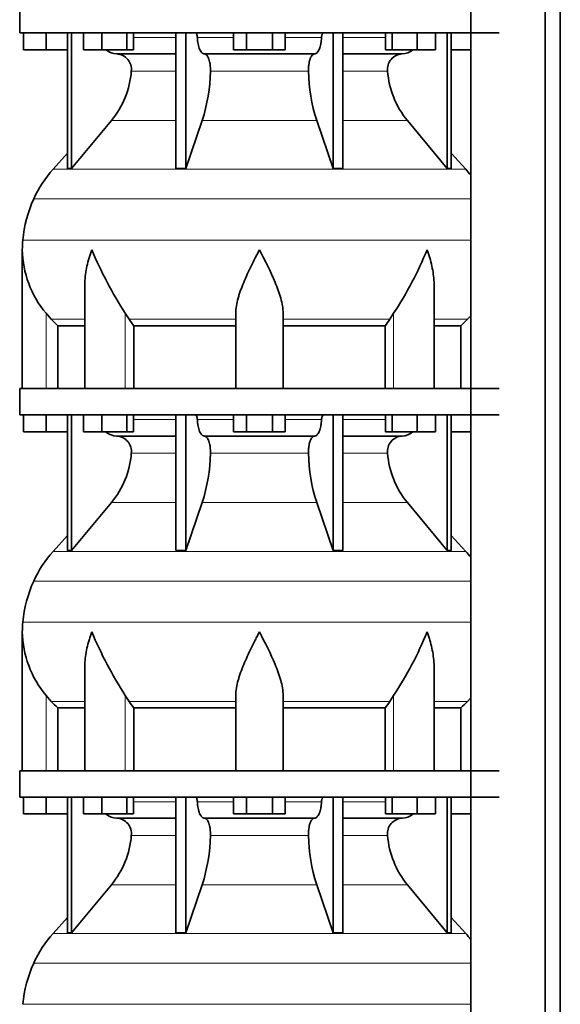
# Model space of a CAD drawing. Header units: millimetres. Extents: x 148 to 904, y -3609 to 2379.
# Tile 21 of 28: x 164 to 369, y 387 to 760. Entities that reach past the tile are written whole.
import ezdxf

# ---------------------------------------------------------------- set-up
doc = ezdxf.new("R2010")
doc.units = ezdxf.units.MM
doc.layers.add('MID_134-17', color=7, linetype='Continuous')
doc.layers.add('VSI134_DIFFUSORE', color=7, linetype='Continuous')

# ---------------------------------------------------------------- blocks, each defined once
blk = doc.blocks.new('SE')
at = {"layer": 'MID_134-17', "color": 7, "linetype": 'Continuous', "lineweight": 35}
for p, q in [((334.95, 1800.18), (334.95, -681.32)), ((363.09, -681.32), (363.09, 1800.18)), ((368.89, -681.32), (368.89, 1800.18)), ((334.88, 755.18), (334.88, 620.18)), ((334.88, 610.18), (334.88, 475.18)), ((334.88, 465.18), (334.88, 330.18))]:
    blk.add_line(p, q, dxfattribs=at)
at = {"layer": 'VSI134_DIFFUSORE', "color": 7, "linetype": 'Continuous', "lineweight": 35}
for p, q in [((163.69, 765.18), (163.69, 755.18)), ((163.69, 755.18), (345.69, 755.18)), ((165.19, 748.78), (165.19, 755.18)), ((165.19, 748.78), (165.19, 755.18)), ((173.69, 748.78), (173.69, 755.18)), ((181.86, 755.18), (181.86, 703.73)), ((183.39, 755.18), (183.39, 703.73)), ((187.93, 748.78), (187.93, 755.18)), ((194.87, 748.78), (194.87, 755.18)), ((204.35, 748.78), (204.35, 755.18)), ((206.89, 748.78), (206.89, 755.18)), ((222.99, 755.18), (222.99, 703.73)), ((226.69, 755.18), (226.69, 703.73)), ((244.87, 748.78), (244.87, 755.18)), ((249.78, 748.78), (249.78, 755.18)), ((259.6, 748.78), (259.6, 755.18)), ((264.5, 748.78), (264.5, 755.18)), ((282.69, 755.18), (282.69, 703.73)), ((286.39, 755.18), (286.39, 703.73)), ((302.48, 748.78), (302.48, 755.18)), ((305.03, 748.78), (305.03, 755.18)), ((314.51, 748.78), (314.51, 755.18)), ((321.45, 748.78), (321.45, 755.18)), ((325.99, 755.18), (325.99, 703.73)), ((327.52, 755.18), (327.52, 703.73)), ((173.69, 748.78), (165.19, 748.78)), ((181.86, 748.78), (173.69, 748.78)), ((194.87, 748.78), (187.93, 748.78)), ((204.35, 748.78), (194.87, 748.78)), ((206.89, 748.78), (204.35, 748.78)), ((249.78, 748.78), (244.87, 748.78)), ((259.6, 748.78), (249.78, 748.78)), ((264.5, 748.78), (259.6, 748.78)), ((305.03, 748.78), (302.48, 748.78)), ((314.51, 748.78), (305.03, 748.78)), ((321.45, 748.78), (314.51, 748.78)), ((334.88, 748.78), (327.52, 748.78)), ((200.52, 747.18), (222.99, 747.18)), ((233.78, 747.18), (275.6, 747.18)), ((286.39, 747.18), (308.86, 747.18)), ((183.39, 703.73), (198.55, 721.94)), ((226.69, 703.73), (232.97, 721.94)), ((276.41, 721.94), (282.69, 703.73)), ((310.83, 721.94), (325.99, 703.73)), ((181.86, 709.5), (176.39, 703.43)), ((332.99, 703.43), (327.52, 709.5)), ((181.86, 703.73), (183.39, 703.73)), ((222.99, 703.73), (226.69, 703.73)), ((282.69, 703.73), (286.39, 703.73)), ((325.99, 703.73), (327.52, 703.73)), ((164.69, 672.92), (164.69, 620.18)), ((188.41, 659.54), (188.41, 620.18)), ((320.97, 620.18), (320.97, 659.54)), ((175.7, 646.48), (173.69, 648.78)), ((205.2, 646.48), (203.78, 648.78)), ((245.69, 620.18), (245.69, 648.78)), ((263.69, 620.18), (263.69, 648.78)), ((305.6, 648.78), (304.18, 646.48)), ((334.88, 647.86), (333.68, 646.48)), ((178.22, 644.04), (188.41, 644.04)), ((178.22, 620.18), (178.22, 644.04)), ((206.98, 644.04), (245.69, 644.04)), ((206.98, 620.18), (206.98, 644.04)), ((263.69, 644.04), (302.4, 644.04)), ((302.4, 644.04), (302.4, 620.18)), ((320.97, 644.04), (331.16, 644.04)), ((331.16, 644.04), (331.16, 620.18)), ((163.69, 620.18), (345.69, 620.18)), ((163.69, 620.18), (163.69, 610.18)), ((163.69, 610.18), (345.69, 610.18)), ((165.19, 603.78), (165.19, 610.18)), ((165.19, 603.78), (165.19, 610.18)), ((173.69, 603.78), (173.69, 610.18)), ((181.86, 610.18), (181.86, 558.73)), ((183.39, 610.18), (183.39, 558.73)), ((187.93, 603.78), (187.93, 610.18)), ((194.87, 603.78), (194.87, 610.18)), ((204.35, 603.78), (204.35, 610.18)), ((206.89, 603.78), (206.89, 610.18)), ((222.99, 610.18), (222.99, 558.73)), ((226.69, 610.18), (226.69, 558.73)), ((244.87, 603.78), (244.87, 610.18)), ((249.78, 603.78), (249.78, 610.18)), ((259.6, 603.78), (259.6, 610.18)), ((264.5, 603.78), (264.5, 610.18)), ((282.69, 610.18), (282.69, 558.73)), ((286.39, 610.18), (286.39, 558.73)), ((302.48, 603.78), (302.48, 610.18)), ((305.03, 603.78), (305.03, 610.18)), ((314.51, 603.78), (314.51, 610.18)), ((321.45, 603.78), (321.45, 610.18)), ((325.99, 610.18), (325.99, 558.73)), ((327.52, 610.18), (327.52, 558.73)), ((173.69, 603.78), (165.19, 603.78)), ((181.86, 603.78), (173.69, 603.78)), ((194.87, 603.78), (187.93, 603.78)), ((204.35, 603.78), (194.87, 603.78)), ((200.52, 602.18), (222.99, 602.18)), ((206.89, 603.78), (204.35, 603.78)), ((233.78, 602.18), (275.6, 602.18)), ((249.78, 603.78), (244.87, 603.78)), ((259.6, 603.78), (249.78, 603.78)), ((264.5, 603.78), (259.6, 603.78)), ((286.39, 602.18), (308.86, 602.18)), ((305.03, 603.78), (302.48, 603.78)), ((314.51, 603.78), (305.03, 603.78)), ((321.45, 603.78), (314.51, 603.78)), ((334.88, 603.78), (327.52, 603.78)), ((183.39, 558.73), (198.55, 576.94)), ((226.69, 558.73), (232.97, 576.94)), ((276.41, 576.94), (282.69, 558.73)), ((310.83, 576.94), (325.99, 558.73)), ((181.86, 564.5), (176.39, 558.43)), ((332.99, 558.43), (327.52, 564.5)), ((181.86, 558.73), (183.39, 558.73)), ((222.99, 558.73), (226.69, 558.73)), ((282.69, 558.73), (286.39, 558.73)), ((325.99, 558.73), (327.52, 558.73)), ((164.69, 527.92), (164.69, 475.18)), ((188.41, 514.54), (188.41, 475.18)), ((320.97, 475.18), (320.97, 514.54)), ((175.7, 501.48), (173.69, 503.78)), ((205.2, 501.48), (203.78, 503.78)), ((245.69, 475.18), (245.69, 503.78)), ((263.69, 475.18), (263.69, 503.78)), ((305.6, 503.78), (304.18, 501.48)), ((334.88, 502.86), (333.68, 501.48)), ((178.22, 499.04), (188.41, 499.04)), ((178.22, 475.18), (178.22, 499.04)), ((206.98, 499.04), (245.69, 499.04)), ((206.98, 475.18), (206.98, 499.04)), ((263.69, 499.04), (302.4, 499.04)), ((302.4, 499.04), (302.4, 475.18)), ((320.97, 499.04), (331.16, 499.04)), ((331.16, 499.04), (331.16, 475.18)), ((163.69, 475.18), (345.69, 475.18)), ((163.69, 475.18), (163.69, 465.18)), ((163.69, 465.18), (345.69, 465.18)), ((165.19, 458.78), (165.19, 465.18)), ((165.19, 458.78), (165.19, 465.18)), ((173.69, 458.78), (173.69, 465.18)), ((181.86, 465.18), (181.86, 413.73)), ((183.39, 465.18), (183.39, 413.73)), ((187.93, 458.78), (187.93, 465.18)), ((194.87, 458.78), (194.87, 465.18)), ((204.35, 458.78), (204.35, 465.18)), ((206.89, 458.78), (206.89, 465.18)), ((222.99, 465.18), (222.99, 413.73)), ((226.69, 465.18), (226.69, 413.73)), ((244.87, 458.78), (244.87, 465.18)), ((249.78, 458.78), (249.78, 465.18)), ((259.6, 458.78), (259.6, 465.18)), ((264.5, 458.78), (264.5, 465.18)), ((282.69, 465.18), (282.69, 413.73)), ((286.39, 465.18), (286.39, 413.73)), ((302.48, 458.78), (302.48, 465.18)), ((305.03, 458.78), (305.03, 465.18)), ((314.51, 458.78), (314.51, 465.18)), ((321.45, 458.78), (321.45, 465.18)), ((325.99, 465.18), (325.99, 413.73)), ((327.52, 465.18), (327.52, 413.73)), ((173.69, 458.78), (165.19, 458.78)), ((181.86, 458.78), (173.69, 458.78)), ((194.87, 458.78), (187.93, 458.78)), ((204.35, 458.78), (194.87, 458.78)), ((200.52, 457.18), (222.99, 457.18)), ((206.89, 458.78), (204.35, 458.78)), ((233.78, 457.18), (275.6, 457.18)), ((249.78, 458.78), (244.87, 458.78)), ((259.6, 458.78), (249.78, 458.78)), ((264.5, 458.78), (259.6, 458.78)), ((286.39, 457.18), (308.86, 457.18)), ((305.03, 458.78), (302.48, 458.78)), ((314.51, 458.78), (305.03, 458.78)), ((321.45, 458.78), (314.51, 458.78)), ((334.88, 458.78), (327.52, 458.78)), ((183.39, 413.73), (198.55, 431.94)), ((226.69, 413.73), (232.97, 431.94)), ((276.41, 431.94), (282.69, 413.73)), ((310.83, 431.94), (325.99, 413.73)), ((181.86, 419.5), (176.39, 413.43)), ((332.99, 413.43), (327.52, 419.5)), ((181.86, 413.73), (183.39, 413.73)), ((222.99, 413.73), (226.69, 413.73)), ((282.69, 413.73), (286.39, 413.73)), ((325.99, 413.73), (327.52, 413.73))]:
    blk.add_line(p, q, dxfattribs=at)
at = {"layer": 'VSI134_DIFFUSORE', "color": 4, "linetype": 'Continuous', "lineweight": 9}
for p, q in [((206.89, 753.41), (222.99, 753.41)), ((231.12, 753.41), (244.87, 753.41)), ((264.5, 753.41), (278.26, 753.41)), ((286.39, 753.41), (302.48, 753.41)), ((222.99, 740.64), (206.06, 740.64)), ((273.3, 740.64), (236.08, 740.64)), ((303.32, 740.64), (286.39, 740.64)), ((198.55, 721.94), (222.99, 721.94)), ((232.97, 721.94), (276.41, 721.94)), ((286.39, 721.94), (310.83, 721.94)), ((176.39, 703.43), (332.99, 703.43)), ((169.02, 692.17), (334.88, 692.17)), ((164.86, 676.54), (334.88, 676.54)), ((173.69, 620.18), (173.69, 648.78)), ((175.7, 646.48), (188.41, 646.48)), ((203.78, 620.18), (203.78, 648.78)), ((205.2, 646.48), (245.69, 646.48)), ((263.69, 646.48), (304.18, 646.48)), ((305.6, 620.18), (305.6, 648.78)), ((320.97, 646.48), (333.68, 646.48)), ((206.89, 608.41), (222.99, 608.41)), ((231.12, 608.41), (244.87, 608.41)), ((264.5, 608.41), (278.26, 608.41)), ((286.39, 608.41), (302.48, 608.41)), ((222.99, 595.64), (206.06, 595.64)), ((273.3, 595.64), (236.08, 595.64)), ((303.32, 595.64), (286.39, 595.64)), ((198.55, 576.94), (222.99, 576.94)), ((232.97, 576.94), (276.41, 576.94)), ((286.39, 576.94), (310.83, 576.94)), ((176.39, 558.43), (332.99, 558.43)), ((169.02, 547.17), (334.88, 547.17)), ((164.86, 531.54), (334.88, 531.54)), ((173.69, 475.18), (173.69, 503.78)), ((175.7, 501.48), (188.41, 501.48)), ((203.78, 475.18), (203.78, 503.78)), ((205.2, 501.48), (245.69, 501.48)), ((263.69, 501.48), (304.18, 501.48)), ((305.6, 475.18), (305.6, 503.78)), ((320.97, 501.48), (333.68, 501.48)), ((206.89, 463.41), (222.99, 463.41)), ((231.12, 463.41), (244.87, 463.41)), ((264.5, 463.41), (278.26, 463.41)), ((286.39, 463.41), (302.48, 463.41)), ((222.99, 450.64), (206.06, 450.64)), ((273.3, 450.64), (236.08, 450.64)), ((303.32, 450.64), (286.39, 450.64)), ((198.55, 431.94), (222.99, 431.94)), ((232.97, 431.94), (276.41, 431.94)), ((286.39, 431.94), (310.83, 431.94)), ((176.39, 413.43), (332.99, 413.43)), ((169.02, 402.17), (334.88, 402.17)), ((164.86, 386.54), (334.88, 386.54))]:
    blk.add_line(p, q, dxfattribs=at)
at = {"layer": 'VSI134_DIFFUSORE', "color": 7, "linetype": 'Continuous', "lineweight": 35}
for centre, radius, start, end in [((200.75, 753.86), 6.68, 230.2819, 268.0094), ((308.62, 753.87), 6.69, 272.0607, 309.722), ((200.23, 741.32), 5.87, 353.3223, 87.2173), ((309.13, 741.34), 5.85, 92.5772, 186.8833), ((172.76, 743.16), 33.4, 320.5472, 355.6594), ((171.12, 741.84), 64.97, 342.1602, 358.9354), ((339.77, 742.09), 66.48, 181.2569, 197.6475), ((336.73, 743.21), 33.51, 184.3996, 219.3938), ((209.09, 673.98), 44, 138, 155.5912), ((300.29, 673.98), 44, 38.1684, 42), ((213.64, 671.92), 49, 155.5912, 174.5826), ((203.19, 672.91), 38.5, 174.5826, 180.0016), ((203.34, 673.58), 38.66, 180.9959, 219.9106), ((329.39, 730.45), 149.83, 202.585, 213.0327), ((192.33, 723.94), 135.94, 326.4322, 337.9502), ((238.34, 668.72), 39.91, 213.8601, 218.2043), ((271.07, 668.7), 39.88, 321.7938, 326.1418), ((200.75, 608.86), 6.68, 230.2819, 268.0094), ((200.23, 596.32), 5.87, 353.3223, 87.2173), ((309.13, 596.34), 5.85, 92.5772, 186.8833), ((308.62, 608.87), 6.69, 272.0607, 309.722), ((172.76, 598.16), 33.4, 320.5472, 355.6594), ((171.12, 596.84), 64.97, 342.1602, 358.9354), ((339.77, 597.09), 66.48, 181.2569, 197.6475), ((336.73, 598.21), 33.51, 184.3996, 219.3938), ((209.09, 528.98), 44, 138, 155.5912), ((300.29, 528.98), 44, 38.1684, 42), ((213.64, 526.92), 49, 155.5912, 174.5826), ((203.19, 527.91), 38.5, 174.5826, 180.0016), ((203.34, 528.58), 38.66, 180.9959, 219.9106), ((329.39, 585.45), 149.83, 202.585, 213.0327), ((192.33, 578.94), 135.94, 326.4322, 337.9502), ((238.34, 523.72), 39.91, 213.8601, 218.2043), ((271.07, 523.7), 39.88, 321.7938, 326.1418), ((200.75, 463.86), 6.68, 230.2819, 268.0094), ((200.23, 451.32), 5.87, 353.3223, 87.2173), ((309.13, 451.34), 5.85, 92.5772, 186.8833), ((308.62, 463.87), 6.69, 272.0607, 309.722), ((172.76, 453.16), 33.4, 320.5472, 355.6594), ((171.12, 451.84), 64.97, 342.1602, 358.9354), ((339.77, 452.09), 66.48, 181.2569, 197.6475), ((336.73, 453.21), 33.51, 184.3996, 219.3938), ((209.09, 383.98), 44, 138, 155.5912), ((300.29, 383.98), 44, 38.1684, 42), ((213.64, 381.92), 49, 155.5912, 174.5826)]:
    blk.add_arc(centre, radius, start, end, dxfattribs=at)
for points, knots in [([(230.36, 755.18), (230.4, 755.18), (230.45, 755.17), (230.54, 755.13), (230.59, 755.1), (230.72, 754.97), (230.8, 754.84), (230.94, 754.51), (230.99, 754.32), (231.08, 753.89), (231.11, 753.65), (231.12, 753.41)], [0, 0, 0, 0, 0.125, 0.125, 0.25, 0.25, 0.5, 0.5, 0.75, 0.75, 1, 1, 1, 1]), ([(278.26, 753.41), (278.27, 753.65), (278.3, 753.88), (278.36, 754.21), (278.39, 754.31), (278.45, 754.5), (278.48, 754.59), (278.55, 754.76), (278.59, 754.83), (278.66, 754.95), (278.71, 755.01), (278.79, 755.1), (278.84, 755.13), (278.93, 755.17), (278.98, 755.18), (279.02, 755.18)], [0, 0, 0, 0, 0.25, 0.25, 0.375, 0.375, 0.5, 0.5, 0.625, 0.625, 0.75, 0.75, 0.875, 0.875, 1, 1, 1, 1]), ([(233.78, 747.18), (233.62, 747.18), (233.46, 747.22), (233.22, 747.34), (233.14, 747.39), (232.98, 747.5), (232.9, 747.57), (232.67, 747.79), (232.53, 747.98), (232.25, 748.43), (232.12, 748.68), (231.87, 749.24), (231.76, 749.56), (231.56, 750.23), (231.47, 750.59), (231.33, 751.34), (231.26, 751.74), (231.17, 752.56), (231.14, 752.98), (231.12, 753.41)], [0, 0, 0, 0, 0.125, 0.125, 0.1875, 0.1875, 0.25, 0.25, 0.375, 0.375, 0.5, 0.5, 0.625, 0.625, 0.75, 0.75, 0.875, 0.875, 1, 1, 1, 1]), ([(278.26, 753.41), (278.24, 752.98), (278.21, 752.56), (278.14, 751.95), (278.11, 751.75), (278.05, 751.36), (278.02, 751.16), (277.91, 750.59), (277.82, 750.24), (277.67, 749.73), (277.62, 749.57), (277.5, 749.26), (277.45, 749.11), (277.26, 748.68), (277.13, 748.43), (276.86, 747.99), (276.71, 747.8), (276.4, 747.49), (276.25, 747.38), (275.93, 747.22), (275.76, 747.18), (275.6, 747.18)], [0, 0, 0, 0, 0.125, 0.125, 0.1875, 0.1875, 0.25, 0.25, 0.375, 0.375, 0.4375, 0.4375, 0.5, 0.5, 0.625, 0.625, 0.75, 0.75, 0.875, 0.875, 1, 1, 1, 1]), ([(233.78, 747.18), (233.86, 747.18), (233.94, 747.17), (234.1, 747.13), (234.18, 747.1), (234.41, 746.97), (234.56, 746.84), (234.86, 746.51), (234.99, 746.3), (235.19, 745.94), (235.25, 745.81), (235.37, 745.53), (235.43, 745.38), (235.59, 744.93), (235.68, 744.59), (235.81, 744.06), (235.84, 743.87), (235.91, 743.49), (235.94, 743.3), (236.02, 742.71), (236.05, 742.3), (236.09, 741.47), (236.09, 741.05), (236.08, 740.64)], [0, 0, 0, 0, 0.0625, 0.0625, 0.125, 0.125, 0.25, 0.25, 0.375, 0.375, 0.4375, 0.4375, 0.5, 0.5, 0.625, 0.625, 0.6875, 0.6875, 0.75, 0.75, 0.875, 0.875, 1, 1, 1, 1]), ([(273.3, 740.64), (273.29, 741.05), (273.29, 741.47), (273.32, 742.09), (273.33, 742.29), (273.37, 742.7), (273.39, 742.9), (273.47, 743.49), (273.53, 743.87), (273.65, 744.41), (273.7, 744.58), (273.79, 744.92), (273.9, 745.24), (274.01, 745.53), (274.13, 745.81), (274.19, 745.94), (274.39, 746.3), (274.52, 746.51), (274.82, 746.84), (274.97, 746.97), (275.28, 747.14), (275.44, 747.18), (275.6, 747.18)], [0, 0, 0, 0, 0.125, 0.125, 0.1875, 0.1875, 0.25, 0.25, 0.375, 0.375, 0.4375, 0.4375, 0.5, 0.5625, 0.5625, 0.625, 0.625, 0.75, 0.75, 0.875, 0.875, 1, 1, 1, 1]), ([(191.05, 672.91), (190.96, 672.65), (190.86, 672.39), (190.68, 671.87), (190.6, 671.6), (190.34, 670.82), (190.18, 670.3), (189.72, 668.74), (189.46, 667.71), (189.01, 665.63), (188.82, 664.59), (188.55, 662.54), (188.47, 661.52), (188.42, 660.18), (188.41, 659.86), (188.41, 659.53)], [0, 0, 0, 0, 0.03125, 0.03125, 0.0625, 0.0625, 0.125, 0.125, 0.25, 0.25, 0.375, 0.375, 0.5, 0.5, 0.5400162, 0.5400162, 0.5400162, 0.5400162]), ([(254.69, 672.91), (254.56, 672.65), (254.42, 672.39), (254.16, 671.87), (254.03, 671.6), (253.63, 670.82), (253.36, 670.3), (252.58, 668.74), (252.06, 667.71), (251.05, 665.63), (250.55, 664.59), (249.61, 662.54), (249.15, 661.52), (248.31, 659.49), (247.91, 658.49), (247.37, 656.98), (247.2, 656.48), (246.88, 655.48), (246.73, 654.98), (246.31, 653.5), (246.09, 652.53), (245.78, 650.63), (245.69, 649.7), (245.69, 648.78)], [0, 0, 0, 0, 0.03125, 0.03125, 0.0625, 0.0625, 0.125, 0.125, 0.25, 0.25, 0.375, 0.375, 0.5, 0.5, 0.625, 0.625, 0.6875, 0.6875, 0.75, 0.75, 0.875, 0.875, 1, 1, 1, 1]), ([(263.69, 648.78), (263.69, 650.61), (263.34, 652.51), (262.24, 656.46), (261.5, 658.48), (258.96, 664.55), (256.8, 668.76), (254.69, 672.91)], [0, 0, 0, 0, 0.25, 0.25, 0.5, 0.5, 1, 1, 1, 1]), ([(320.97, 659.53), (320.97, 659.87), (320.96, 660.21), (320.87, 662.6), (320.59, 664.64), (319.92, 667.72), (319.65, 668.75), (319.2, 670.31), (319.04, 670.82), (318.78, 671.6), (318.65, 672), (318.52, 672.39), (318.42, 672.65), (318.38, 672.78), (318.33, 672.91)], [0.4588627, 0.4588627, 0.4588627, 0.4588627, 0.5, 0.5, 0.75, 0.75, 0.875, 0.875, 0.9375, 0.9375, 0.96875, 0.984375, 0.984375, 1, 1, 1, 1]), ([(230.36, 610.18), (230.4, 610.18), (230.45, 610.17), (230.54, 610.13), (230.59, 610.1), (230.72, 609.97), (230.8, 609.84), (230.94, 609.51), (230.99, 609.32), (231.08, 608.89), (231.11, 608.65), (231.12, 608.41)], [0, 0, 0, 0, 0.125, 0.125, 0.25, 0.25, 0.5, 0.5, 0.75, 0.75, 1, 1, 1, 1]), ([(278.26, 608.41), (278.27, 608.65), (278.3, 608.88), (278.36, 609.21), (278.39, 609.31), (278.45, 609.5), (278.48, 609.59), (278.55, 609.76), (278.59, 609.83), (278.66, 609.95), (278.71, 610.01), (278.79, 610.1), (278.84, 610.13), (278.93, 610.17), (278.98, 610.18), (279.02, 610.18)], [0, 0, 0, 0, 0.25, 0.25, 0.375, 0.375, 0.5, 0.5, 0.625, 0.625, 0.75, 0.75, 0.875, 0.875, 1, 1, 1, 1]), ([(233.78, 602.18), (233.62, 602.18), (233.46, 602.22), (233.22, 602.34), (233.14, 602.39), (232.98, 602.5), (232.9, 602.57), (232.67, 602.79), (232.53, 602.98), (232.25, 603.43), (232.12, 603.68), (231.87, 604.24), (231.76, 604.56), (231.56, 605.23), (231.47, 605.59), (231.33, 606.34), (231.26, 606.74), (231.17, 607.56), (231.14, 607.98), (231.12, 608.41)], [0, 0, 0, 0, 0.125, 0.125, 0.1875, 0.1875, 0.25, 0.25, 0.375, 0.375, 0.5, 0.5, 0.625, 0.625, 0.75, 0.75, 0.875, 0.875, 1, 1, 1, 1]), ([(278.26, 608.41), (278.24, 607.98), (278.21, 607.56), (278.14, 606.95), (278.11, 606.75), (278.05, 606.36), (278.02, 606.16), (277.91, 605.59), (277.82, 605.24), (277.67, 604.73), (277.62, 604.57), (277.5, 604.26), (277.45, 604.11), (277.26, 603.68), (277.13, 603.43), (276.86, 602.99), (276.71, 602.8), (276.4, 602.49), (276.25, 602.38), (275.93, 602.22), (275.76, 602.18), (275.6, 602.18)], [0, 0, 0, 0, 0.125, 0.125, 0.1875, 0.1875, 0.25, 0.25, 0.375, 0.375, 0.4375, 0.4375, 0.5, 0.5, 0.625, 0.625, 0.75, 0.75, 0.875, 0.875, 1, 1, 1, 1]), ([(233.78, 602.18), (233.86, 602.18), (233.94, 602.17), (234.1, 602.13), (234.18, 602.1), (234.41, 601.97), (234.56, 601.84), (234.86, 601.51), (234.99, 601.3), (235.19, 600.94), (235.25, 600.81), (235.37, 600.53), (235.43, 600.38), (235.59, 599.93), (235.68, 599.59), (235.81, 599.06), (235.84, 598.87), (235.91, 598.49), (235.94, 598.3), (236.02, 597.71), (236.05, 597.3), (236.09, 596.47), (236.09, 596.05), (236.08, 595.64)], [0, 0, 0, 0, 0.0625, 0.0625, 0.125, 0.125, 0.25, 0.25, 0.375, 0.375, 0.4375, 0.4375, 0.5, 0.5, 0.625, 0.625, 0.6875, 0.6875, 0.75, 0.75, 0.875, 0.875, 1, 1, 1, 1]), ([(273.3, 595.64), (273.29, 596.05), (273.29, 596.47), (273.32, 597.09), (273.33, 597.29), (273.37, 597.7), (273.39, 597.9), (273.47, 598.49), (273.53, 598.87), (273.65, 599.41), (273.7, 599.58), (273.79, 599.92), (273.9, 600.24), (274.01, 600.53), (274.13, 600.81), (274.19, 600.94), (274.39, 601.3), (274.52, 601.51), (274.82, 601.84), (274.97, 601.97), (275.28, 602.14), (275.44, 602.18), (275.6, 602.18)], [0, 0, 0, 0, 0.125, 0.125, 0.1875, 0.1875, 0.25, 0.25, 0.375, 0.375, 0.4375, 0.4375, 0.5, 0.5625, 0.5625, 0.625, 0.625, 0.75, 0.75, 0.875, 0.875, 1, 1, 1, 1]), ([(191.05, 527.91), (190.96, 527.65), (190.86, 527.39), (190.68, 526.87), (190.6, 526.6), (190.34, 525.82), (190.18, 525.3), (189.72, 523.74), (189.46, 522.71), (189.01, 520.63), (188.82, 519.59), (188.55, 517.54), (188.47, 516.52), (188.42, 515.18), (188.41, 514.86), (188.41, 514.53)], [0, 0, 0, 0, 0.03125, 0.03125, 0.0625, 0.0625, 0.125, 0.125, 0.25, 0.25, 0.375, 0.375, 0.5, 0.5, 0.5400162, 0.5400162, 0.5400162, 0.5400162]), ([(254.69, 527.91), (254.56, 527.65), (254.42, 527.39), (254.16, 526.87), (254.03, 526.6), (253.63, 525.82), (253.36, 525.3), (252.58, 523.74), (252.06, 522.71), (251.05, 520.63), (250.55, 519.59), (249.61, 517.54), (249.15, 516.52), (248.31, 514.49), (247.91, 513.49), (247.37, 511.98), (247.2, 511.48), (246.88, 510.48), (246.73, 509.98), (246.31, 508.5), (246.09, 507.53), (245.78, 505.63), (245.69, 504.7), (245.69, 503.78)], [0, 0, 0, 0, 0.03125, 0.03125, 0.0625, 0.0625, 0.125, 0.125, 0.25, 0.25, 0.375, 0.375, 0.5, 0.5, 0.625, 0.625, 0.6875, 0.6875, 0.75, 0.75, 0.875, 0.875, 1, 1, 1, 1]), ([(263.69, 503.78), (263.69, 505.61), (263.34, 507.51), (262.24, 511.46), (261.5, 513.48), (258.96, 519.55), (256.8, 523.76), (254.69, 527.91)], [0, 0, 0, 0, 0.25, 0.25, 0.5, 0.5, 1, 1, 1, 1]), ([(320.97, 514.53), (320.97, 514.87), (320.96, 515.21), (320.87, 517.6), (320.59, 519.64), (319.92, 522.72), (319.65, 523.75), (319.2, 525.31), (319.04, 525.82), (318.78, 526.6), (318.65, 527), (318.52, 527.39), (318.42, 527.65), (318.38, 527.78), (318.33, 527.91)], [0.4588627, 0.4588627, 0.4588627, 0.4588627, 0.5, 0.5, 0.75, 0.75, 0.875, 0.875, 0.9375, 0.9375, 0.96875, 0.984375, 0.984375, 1, 1, 1, 1]), ([(230.36, 465.18), (230.4, 465.18), (230.45, 465.17), (230.54, 465.13), (230.59, 465.1), (230.72, 464.97), (230.8, 464.84), (230.94, 464.51), (230.99, 464.32), (231.08, 463.89), (231.11, 463.65), (231.12, 463.41)], [0, 0, 0, 0, 0.125, 0.125, 0.25, 0.25, 0.5, 0.5, 0.75, 0.75, 1, 1, 1, 1]), ([(233.78, 457.18), (233.62, 457.18), (233.46, 457.22), (233.22, 457.34), (233.14, 457.39), (232.98, 457.5), (232.9, 457.57), (232.67, 457.79), (232.53, 457.98), (232.25, 458.43), (232.12, 458.68), (231.87, 459.24), (231.76, 459.56), (231.56, 460.23), (231.47, 460.59), (231.33, 461.34), (231.26, 461.74), (231.17, 462.56), (231.14, 462.98), (231.12, 463.41)], [0, 0, 0, 0, 0.125, 0.125, 0.1875, 0.1875, 0.25, 0.25, 0.375, 0.375, 0.5, 0.5, 0.625, 0.625, 0.75, 0.75, 0.875, 0.875, 1, 1, 1, 1]), ([(278.26, 463.41), (278.24, 462.98), (278.21, 462.56), (278.14, 461.95), (278.11, 461.75), (278.05, 461.36), (278.02, 461.16), (277.91, 460.59), (277.82, 460.24), (277.67, 459.73), (277.62, 459.57), (277.5, 459.26), (277.45, 459.11), (277.26, 458.68), (277.13, 458.43), (276.86, 457.99), (276.71, 457.8), (276.4, 457.49), (276.25, 457.38), (275.93, 457.22), (275.76, 457.18), (275.6, 457.18)], [0, 0, 0, 0, 0.125, 0.125, 0.1875, 0.1875, 0.25, 0.25, 0.375, 0.375, 0.4375, 0.4375, 0.5, 0.5, 0.625, 0.625, 0.75, 0.75, 0.875, 0.875, 1, 1, 1, 1]), ([(278.26, 463.41), (278.27, 463.65), (278.3, 463.88), (278.36, 464.21), (278.39, 464.31), (278.45, 464.5), (278.48, 464.59), (278.55, 464.76), (278.59, 464.83), (278.66, 464.95), (278.71, 465.01), (278.79, 465.1), (278.84, 465.13), (278.93, 465.17), (278.98, 465.18), (279.02, 465.18)], [0, 0, 0, 0, 0.25, 0.25, 0.375, 0.375, 0.5, 0.5, 0.625, 0.625, 0.75, 0.75, 0.875, 0.875, 1, 1, 1, 1]), ([(233.78, 457.18), (233.86, 457.18), (233.94, 457.17), (234.1, 457.13), (234.18, 457.1), (234.41, 456.97), (234.56, 456.84), (234.86, 456.51), (234.99, 456.3), (235.19, 455.94), (235.25, 455.81), (235.37, 455.53), (235.43, 455.38), (235.59, 454.93), (235.68, 454.59), (235.81, 454.06), (235.84, 453.87), (235.91, 453.49), (235.94, 453.3), (236.02, 452.71), (236.05, 452.3), (236.09, 451.47), (236.09, 451.05), (236.08, 450.64)], [0, 0, 0, 0, 0.0625, 0.0625, 0.125, 0.125, 0.25, 0.25, 0.375, 0.375, 0.4375, 0.4375, 0.5, 0.5, 0.625, 0.625, 0.6875, 0.6875, 0.75, 0.75, 0.875, 0.875, 1, 1, 1, 1]), ([(273.3, 450.64), (273.29, 451.05), (273.29, 451.47), (273.32, 452.09), (273.33, 452.29), (273.37, 452.7), (273.39, 452.9), (273.47, 453.49), (273.53, 453.87), (273.65, 454.41), (273.7, 454.58), (273.79, 454.92), (273.9, 455.24), (274.01, 455.53), (274.13, 455.81), (274.19, 455.94), (274.39, 456.3), (274.52, 456.51), (274.82, 456.84), (274.97, 456.97), (275.28, 457.14), (275.44, 457.18), (275.6, 457.18)], [0, 0, 0, 0, 0.125, 0.125, 0.1875, 0.1875, 0.25, 0.25, 0.375, 0.375, 0.4375, 0.4375, 0.5, 0.5625, 0.5625, 0.625, 0.625, 0.75, 0.75, 0.875, 0.875, 1, 1, 1, 1])]:
    blk.add_open_spline(points, degree=3, knots=knots, dxfattribs=at)
for points in [[(178.22, 644.04), (177.35, 644.82), (176.51, 645.64), (175.7, 646.48)], [(333.68, 646.48), (332.87, 645.64), (332.03, 644.82), (331.16, 644.04)], [(178.22, 499.04), (177.35, 499.82), (176.51, 500.64), (175.7, 501.48)], [(333.68, 501.48), (332.87, 500.64), (332.03, 499.82), (331.16, 499.04)]]:
    blk.add_open_spline(points, degree=3, dxfattribs=at)

msp = doc.modelspace()

# ---------------------------------------------------------------- block references
msp.add_blockref('SE', (0, 0))

doc.saveas('drawing.dxf')
